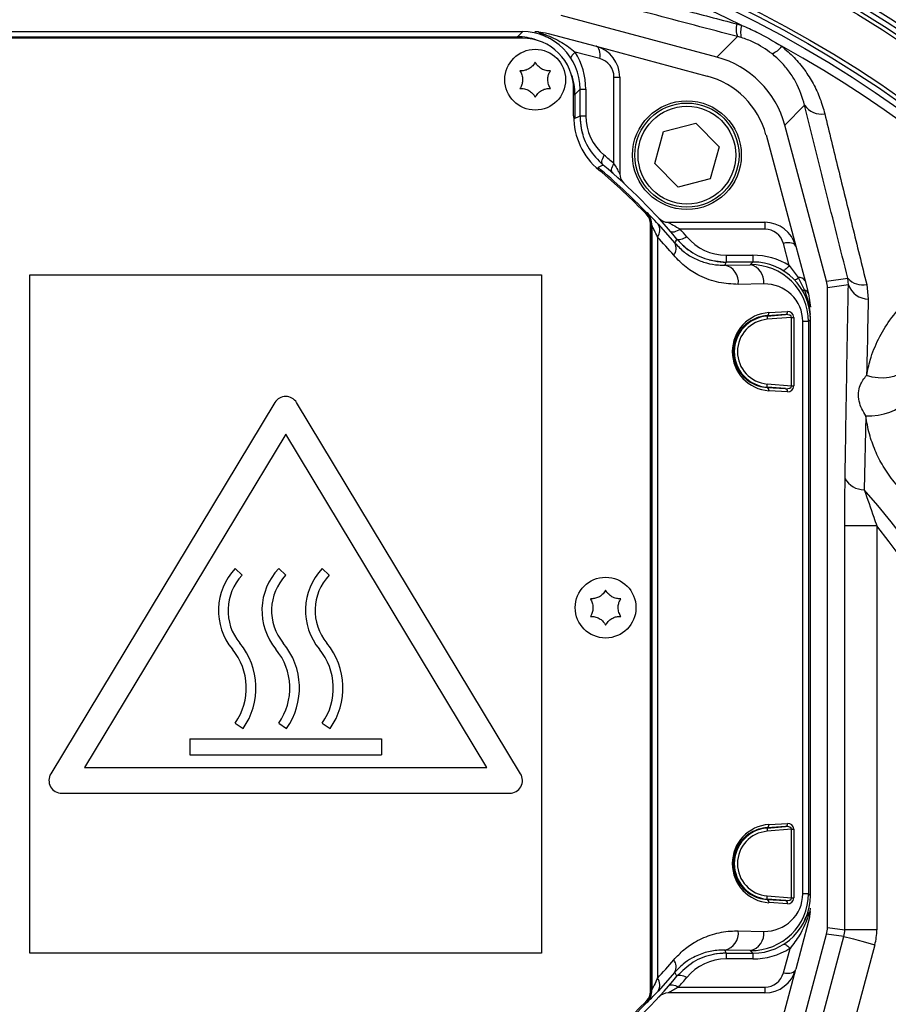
# Model space of a CAD drawing. Extents: x 0 to 8410, y 0 to 5940.
# Tile 31 of 210: x 1647 to 1783, y 2827 to 2981. Entities that reach past the tile are written whole.
import ezdxf

# ---------------------------------------------------------------- set-up
doc = ezdxf.new("R2010")
doc.units = 0
doc.header["$LTSCALE"] = 10
doc.layers.get('0').update_dxf_attribs({"linetype": 'CONTINUOUS'})

msp = doc.modelspace()

# ---------------------------------------------------------------- linework, layer by layer
at = {"color": 7, "linetype": 'CONTINUOUS'}
for p, q in [((1756.17, 2975.36), (1731.79, 2981.89)), ((1725.76, 2979.35), (1635.76, 2979.35)), ((1728.23, 2979.34), (1727.71, 2979.35)), ((1728.42, 2979.19), (1728.23, 2979.34)), ((1729.78, 2979.08), (1737.26, 2977.07)), ((1725.76, 2978.35), (1635.76, 2978.35)), ((1737.26, 2977.07), (1754.63, 2972.42)), ((1740.97, 2972.24), (1740.97, 2957.13)), ((1733.76, 2966.19), (1733.76, 2970.35)), ((1734.76, 2966.19), (1734.76, 2970.35)), ((1747.82, 2963.77), (1752.85, 2965.07)), ((1752.85, 2965.07), (1756.5, 2961.37)), ((1746.44, 2958.76), (1747.82, 2963.77)), ((1773.3, 2940.38), (1766.77, 2964.76)), ((1763.83, 2963.23), (1768.48, 2945.86)), ((1756.5, 2961.37), (1755.12, 2956.36)), ((1750.09, 2955.05), (1746.44, 2958.76)), ((1755.12, 2956.36), (1750.09, 2955.05)), ((1748.54, 2949.56), (1763.65, 2949.56)), ((1745.76, 2829.35), (1745.76, 2949.35)), ((1768.48, 2945.86), (1769.94, 2940.42)), ((1754.97, 2943.7), (1755.76, 2943.52)), ((1761.76, 2943.35), (1757.6, 2943.35)), ((1648.76, 2835.35), (1648.76, 2941.35)), ((1648.76, 2941.35), (1728.76, 2941.35)), ((1728.76, 2941.35), (1728.76, 2835.35)), ((1769.94, 2940.42), (1770.49, 2938.37)), ((1773.43, 2839.36), (1773.43, 2939.35)), ((1770.49, 2938.37), (1770.76, 2936.3)), ((1770.74, 2935.14), (1770.66, 2935.68)), ((1766.86, 2935.14), (1763.99, 2934.96)), ((1770.76, 2934.75), (1770.74, 2935.14)), ((1770.76, 2844.35), (1770.76, 2934.35)), ((1687.05, 2921.39), (1652.05, 2863.39)), ((1725.47, 2863.39), (1690.47, 2921.39)), ((1688.76, 2916.48), (1657.3, 2864.35)), ((1720.22, 2864.35), (1688.76, 2916.48)), ((1680.87, 2895.45), (1681.96, 2894.42)), ((1687.67, 2895.45), (1688.76, 2894.42)), ((1694.47, 2895.45), (1695.56, 2894.42)), ((1680.87, 2871.32), (1682.1, 2870.45)), ((1687.67, 2871.32), (1688.9, 2870.45)), ((1694.47, 2871.32), (1695.7, 2870.45)), ((1673.76, 2868.85), (1703.76, 2868.85)), ((1673.76, 2868.85), (1673.76, 2866.35)), ((1703.76, 2868.85), (1703.76, 2866.35)), ((1673.76, 2866.35), (1703.76, 2866.35)), ((1657.3, 2864.35), (1720.22, 2864.35)), ((1653.76, 2860.35), (1723.76, 2860.35)), ((1770.59, 2841.7), (1770.74, 2841.89)), ((1770.74, 2841.89), (1770.76, 2842.41)), ((1770.49, 2840.34), (1768.48, 2832.85)), ((1766.77, 2813.95), (1773.3, 2838.32)), ((1728.76, 2835.35), (1648.76, 2835.35)), ((1757.6, 2835.35), (1761.76, 2835.35)), ((1763.83, 2815.48), (1768.48, 2832.85)), ((1763.65, 2829.14), (1748.54, 2829.14))]:
    msp.add_line(p, q, dxfattribs=at)
at = {"color": 8, "linetype": 'CONTINUOUS'}
for p, q in [((1759.28, 2980.56), (1760.04, 2980.34)), ((1724.97, 2978.56), (1725.76, 2979.35)), ((1636.55, 2978.56), (1724.97, 2978.56)), ((1724.97, 2978.35), (1724.97, 2978.56)), ((1756.17, 2975.36), (1759.39, 2978.59)), ((1759.97, 2978.42), (1759.39, 2978.59)), ((1737.84, 2975.14), (1734, 2976.17)), ((1740.07, 2958.75), (1740.07, 2972.24)), ((1740.07, 2972.24), (1740.97, 2972.24)), ((1733.76, 2969.56), (1733.97, 2969.56)), ((1734.76, 2970.35), (1733.97, 2969.56)), ((1733.97, 2969.56), (1733.97, 2965.82)), ((1734.76, 2970.35), (1735.66, 2970.35)), ((1735.66, 2970.35), (1735.66, 2966.19)), ((1769.86, 2967.86), (1766.77, 2964.76)), ((1733.77, 2965.82), (1733.97, 2965.82)), ((1734.76, 2966.19), (1735.66, 2966.19)), ((1745.13, 2951.11), (1745.15, 2951.12)), ((1763.65, 2949.56), (1763.65, 2948.49)), ((1745.76, 2949.03), (1745.97, 2949.03)), ((1745.97, 2949.03), (1745.97, 2829.67)), ((1745.99, 2829.66), (1745.99, 2949.04)), ((1746.97, 2949.28), (1749.59, 2946.32)), ((1763.65, 2948.49), (1750.44, 2948.49)), ((1746.87, 2947.26), (1746.87, 2831.44)), ((1767.47, 2942.82), (1766.55, 2946.27)), ((1757.6, 2944.42), (1757.6, 2943.35)), ((1757.6, 2944.42), (1761.76, 2944.42)), ((1761.76, 2944.42), (1761.76, 2943.35)), ((1757.37, 2942.87), (1761.35, 2942.94)), ((1761.35, 2942.94), (1761.76, 2943.35)), ((1767.47, 2942.82), (1768.87, 2940.92)), ((1768.87, 2940.92), (1769.85, 2938.98)), ((1773.3, 2940.38), (1776.62, 2940.82)), ((1776.71, 2939.78), (1776.62, 2940.82)), ((1763.47, 2939.94), (1759.49, 2939.87)), ((1769.85, 2938.98), (1770.48, 2937.06)), ((1776.71, 2939.78), (1773.43, 2939.35)), ((1779.57, 2939.86), (1779.82, 2937.56)), ((1770.48, 2937.06), (1770.74, 2935.14)), ((1763.99, 2934.91), (1766.86, 2935.14)), ((1763.99, 2934.91), (1763.99, 2934.96)), ((1767.8, 2934.71), (1764.03, 2934.41)), ((1764.3, 2935.46), (1767.17, 2935.64)), ((1767.8, 2934.71), (1768.16, 2934.71)), ((1767.8, 2923.99), (1767.8, 2934.71)), ((1768.16, 2934.71), (1768.16, 2923.99)), ((1770.76, 2934.35), (1770.46, 2934.05)), ((1769.58, 2844.65), (1769.58, 2934.05)), ((1770.46, 2934.05), (1769.58, 2934.05)), ((1770.46, 2934.05), (1770.46, 2844.65)), ((1763.99, 2923.8), (1763.99, 2923.75)), ((1766.86, 2923.57), (1763.99, 2923.8)), ((1763.99, 2923.75), (1766.86, 2923.57)), ((1764.03, 2924.3), (1767.8, 2923.99)), ((1767.8, 2923.99), (1768.16, 2923.99)), ((1767.17, 2923.07), (1764.3, 2923.25)), ((1779.42, 2919.31), (1779.18, 2907.78)), ((1776.15, 2839), (1776.15, 2902.12)), ((1781.14, 2902.12), (1776.15, 2902.12)), ((1781.14, 2902.12), (1781.14, 2839)), ((1766.86, 2855.14), (1763.99, 2854.96)), ((1763.99, 2854.91), (1766.86, 2855.14)), ((1763.99, 2854.91), (1763.99, 2854.96)), ((1767.8, 2854.71), (1764.03, 2854.41)), ((1764.3, 2855.46), (1767.17, 2855.64)), ((1767.8, 2854.71), (1768.16, 2854.71)), ((1767.8, 2843.99), (1767.8, 2854.71)), ((1768.16, 2854.71), (1768.16, 2843.99)), ((1763.99, 2843.8), (1763.99, 2843.75)), ((1766.86, 2843.57), (1763.99, 2843.8)), ((1763.99, 2843.75), (1766.86, 2843.57)), ((1764.03, 2844.3), (1767.8, 2843.99)), ((1767.8, 2843.99), (1768.16, 2843.99)), ((1770.46, 2844.65), (1769.58, 2844.65)), ((1770.46, 2844.65), (1770.76, 2844.35)), ((1767.17, 2843.07), (1764.3, 2843.25)), ((1759.49, 2838.83), (1763.47, 2838.76)), ((1773.43, 2839.36), (1776.15, 2839)), ((1781.14, 2839), (1776.15, 2839)), ((1768.98, 2811.73), (1776.01, 2837.96)), ((1776.01, 2837.96), (1773.3, 2838.32)), ((1761.35, 2835.76), (1757.37, 2835.83)), ((1761.76, 2835.35), (1761.35, 2835.76)), ((1766.55, 2832.27), (1767.58, 2836.11)), ((1780.84, 2836.67), (1773.81, 2810.44)), ((1757.6, 2835.35), (1757.6, 2834.45)), ((1761.76, 2834.45), (1757.6, 2834.45)), ((1761.76, 2835.35), (1761.76, 2834.45)), ((1749.59, 2832.38), (1746.97, 2829.43)), ((1745.76, 2829.67), (1745.97, 2829.67)), ((1750.15, 2830.05), (1763.65, 2830.05)), ((1763.65, 2830.05), (1763.65, 2829.14)), ((1745.15, 2827.59), (1745.13, 2827.59))]:
    msp.add_line(p, q, dxfattribs=at)
at = {"color": 8, "linetype": 'CONTINUOUS', "flags": 128}
for points in [[(1733.39, 2975.13), (1733.37, 2975.2), (1733.37, 2975.3), (1733.4, 2975.42), (1733.46, 2975.55), (1733.56, 2975.7), (1733.68, 2975.85), (1733.83, 2976.01), (1734, 2976.17)], [(1737.84, 2975.14), (1737.89, 2975.49), (1737.9, 2975.82), (1737.88, 2976.14), (1737.81, 2976.42), (1737.72, 2976.66), (1737.59, 2976.86), (1737.44, 2976.99), (1737.26, 2977.07)], [(1733.97, 2965.82), (1734.36, 2966), (1734.76, 2966.19)], [(1738.36, 2958.51), (1738.27, 2958.61), (1738.21, 2958.75), (1738.19, 2958.92), (1738.19, 2959.11), (1738.23, 2959.32), (1738.31, 2959.55), (1738.41, 2959.8), (1738.54, 2960.04)], [(1737.47, 2957.96), (1737.5, 2957.99), (1737.54, 2958.04), (1737.57, 2958.08), (1737.59, 2958.1), (1737.59, 2958.11)], [(1738.36, 2958.51), (1738.02, 2958.33), (1737.59, 2958.11)], [(1739.85, 2957.24), (1739.76, 2957.34), (1739.71, 2957.48), (1739.69, 2957.64), (1739.7, 2957.83), (1739.75, 2958.04), (1739.82, 2958.27), (1739.93, 2958.5), (1740.07, 2958.75)], [(1750.44, 2948.49), (1750.19, 2948.34), (1749.95, 2948.21), (1749.71, 2948.11), (1749.5, 2948.04), (1749.31, 2948.01), (1749.15, 2948.01), (1749.02, 2948.05), (1748.92, 2948.12)], [(1751.45, 2947.3), (1751.2, 2947.15), (1750.95, 2947.02), (1750.71, 2946.92), (1750.5, 2946.86), (1750.3, 2946.83), (1750.14, 2946.84), (1750.01, 2946.88), (1749.91, 2946.95)], [(1768.48, 2945.86), (1768.41, 2946.01), (1768.27, 2946.13), (1768.08, 2946.24), (1767.84, 2946.31), (1767.56, 2946.35), (1767.24, 2946.36), (1766.9, 2946.33), (1766.55, 2946.27)], [(1757.6, 2943.35), (1757.45, 2943.03), (1757.37, 2942.87)], [(1767.47, 2942.82), (1767.31, 2942.62), (1767.15, 2942.44), (1767, 2942.29), (1766.85, 2942.17), (1766.72, 2942.09), (1766.61, 2942.04), (1766.51, 2942.02), (1766.45, 2942.04)], [(1763.99, 2934.91), (1763.99, 2934.9), (1763.99, 2934.87), (1764, 2934.82), (1764, 2934.76), (1764.01, 2934.68), (1764.02, 2934.6), (1764.02, 2934.51), (1764.03, 2934.41)], [(1785.02, 2926.51), (1784.81, 2926.09), (1784.39, 2925.74), (1783.8, 2925.46), (1783.07, 2925.29), (1782.23, 2925.21), (1781.34, 2925.25), (1780.43, 2925.39), (1779.55, 2925.63)], [(1763.99, 2923.8), (1763.99, 2923.81), (1763.99, 2923.84), (1764, 2923.89), (1764, 2923.95), (1764.01, 2924.02), (1764.02, 2924.11), (1764.02, 2924.2), (1764.03, 2924.3)], [(1779.42, 2919.31), (1780.36, 2919.32), (1781.35, 2919.42), (1782.31, 2919.62), (1783.19, 2919.88), (1783.93, 2920.21), (1784.5, 2920.58), (1784.84, 2920.97), (1784.95, 2921.35)], [(1763.99, 2854.91), (1763.99, 2854.9), (1763.99, 2854.87), (1764, 2854.82), (1764, 2854.76), (1764.01, 2854.68), (1764.02, 2854.6), (1764.02, 2854.5), (1764.03, 2854.41)], [(1763.99, 2843.8), (1763.99, 2843.81), (1763.99, 2843.84), (1764, 2843.89), (1764, 2843.95), (1764.01, 2844.02), (1764.02, 2844.11), (1764.02, 2844.2), (1764.03, 2844.3)], [(1776.01, 2837.96), (1776.13, 2837.93), (1776.43, 2837.85), (1776.88, 2837.73), (1777.48, 2837.57), (1778.21, 2837.38), (1779.03, 2837.16), (1779.92, 2836.92), (1780.84, 2836.67)], [(1757.37, 2835.83), (1757.45, 2835.67), (1757.6, 2835.35)], [(1766.54, 2836.72), (1766.61, 2836.75), (1766.71, 2836.75), (1766.83, 2836.71), (1766.96, 2836.65), (1767.11, 2836.56), (1767.26, 2836.43), (1767.42, 2836.29), (1767.58, 2836.11)], [(1766.55, 2832.27), (1766.9, 2832.22), (1767.23, 2832.21), (1767.55, 2832.24), (1767.83, 2832.3), (1768.07, 2832.39), (1768.26, 2832.52), (1768.4, 2832.67), (1768.48, 2832.85)], [(1749.91, 2831.75), (1749.74, 2832.09), (1749.59, 2832.38)], [(1749.91, 2831.75), (1750.02, 2831.84), (1750.16, 2831.9), (1750.32, 2831.93), (1750.52, 2831.92), (1750.73, 2831.88), (1750.96, 2831.8), (1751.2, 2831.7), (1751.45, 2831.57)], [(1745.97, 2829.67), (1745.98, 2829.66), (1745.99, 2829.66)], [(1748.64, 2830.26), (1748.75, 2830.35), (1748.88, 2830.4), (1749.05, 2830.42), (1749.24, 2830.41), (1749.45, 2830.37), (1749.67, 2830.29), (1749.91, 2830.18), (1750.15, 2830.05)], [(1744.98, 2827.74), (1745.02, 2827.7), (1745.07, 2827.66), (1745.1, 2827.62), (1745.12, 2827.6), (1745.13, 2827.59)]]:
    msp.add_lwpolyline(points, dxfattribs=at)
at = {"color": 7, "linetype": 'CONTINUOUS'}
for centre, radius in [((1680.76, 2821.35), 240), ((1680.76, 2821.35), 239.9), ((1680.76, 2821.35), 239.75), ((1680.76, 2821.35), 188.5), ((1680.76, 2821.35), 180), ((1727.76, 2971.85), 4.75), ((1751.47, 2960.06), 8.5), ((1751.47, 2960.06), 8.14), ((1738.76, 2889.35), 4.75)]:
    msp.add_circle(centre, radius, dxfattribs=at)
at = {"color": 8, "linetype": 'CONTINUOUS'}
for centre, radius in [((1680.76, 2821.35), 238.27), ((1680.76, 2821.35), 226.65), ((1680.76, 2821.35), 222.78), ((1680.76, 2821.35), 189.3), ((1680.76, 2821.35), 187.87), ((1680.76, 2821.35), 180.63), ((1680.76, 2821.35), 179.11), ((1751.47, 2960.06), 7.64)]:
    msp.add_circle(centre, radius, dxfattribs=at)
at = {"color": 7, "linetype": 'CONTINUOUS'}
for centre, radius, start, end in [((1680.76, 2821.35), 221, 16.1774, 103.8226), ((1680.76, 2821.35), 190, 16.343, 103.657), ((1725.76, 2970.35), 8, 360, 90), ((1735.97, 2972.24), 5, 360, 75), ((1751.27, 2959.86), 13, 15, 75), ((1744.76, 2966.19), 11, 180, 230.2082), ((1744.76, 2966.19), 10, 180, 196.981), ((1680.76, 2889.35), 89, 43.6028, 50.2082), ((1680.76, 2889.35), 90, 39.7914, 50.2086), ((1742.97, 2957.13), 2, 180, 227.4524), ((1743.76, 2949.35), 2, 360, 43.6028), ((1748.54, 2951.56), 2, 222.5476, 270), ((1763.65, 2944.56), 5, 15, 90), ((1757.6, 2953.35), 10, 219.7918, 236.7726), ((1757.6, 2953.35), 10, 259.4118, 270), ((1688.76, 2920.35), 2, 31.1088, 148.8912), ((1687.75, 2888.9), 9.5, 136.4027, 219.5869), ((1687.75, 2888.9), 8, 136.4027, 219.5869), ((1694.55, 2888.9), 9.5, 136.4027, 219.5869), ((1694.55, 2888.9), 8, 136.4027, 219.5869), ((1701.35, 2888.9), 9.5, 136.4027, 219.5869), ((1701.35, 2888.9), 8, 136.4027, 219.5869), ((1673.11, 2876.79), 11, 324.797, 39.5869), ((1679.91, 2876.79), 11, 324.797, 39.5869), ((1686.71, 2876.79), 11, 324.797, 39.5869), ((1673.11, 2876.79), 9.5, 324.797, 39.5869), ((1679.91, 2876.79), 9.5, 324.797, 39.5869), ((1686.71, 2876.79), 9.5, 324.797, 39.5869), ((1680.76, 2821.35), 221, 286.1774, 13.8226), ((1680.76, 2821.35), 190, 286.343, 13.657), ((1653.76, 2862.35), 2, 148.8912, 270), ((1723.76, 2862.35), 2, 270, 31.1088), ((1757.6, 2825.35), 10, 90, 100.5882), ((1763.65, 2834.14), 5, 270, 345), ((1680.76, 2889.35), 90, 309.7914, 320.2086), ((1680.76, 2889.35), 89, 309.7918, 316.3972), ((1743.76, 2829.35), 2, 316.3972, 0), ((1748.54, 2827.14), 2, 90, 137.4524)]:
    msp.add_arc(centre, radius, start, end, dxfattribs=at)
at = {"color": 8, "linetype": 'CONTINUOUS'}
for centre, radius, start, end in [((1680.76, 2821.35), 177.66, 63.4975, 116.5025), ((1761.95, 2979.72), 2.8, 162.6492, 204.0022), ((1762.98, 2979.28), 3.13, 160.179, 195.9752), ((1680.76, 2821.35), 177.66, 118.7772, 61.2228), ((1724.66, 2970.35), 11, 0, 31.9409), ((1763.72, 2978.92), 3.16, 288.9544, 324.3047), ((1737.07, 2972.24), 3, 360, 75), ((1772.47, 2969.61), 3.14, 213.8806, 279.9809), ((1743.66, 2966.19), 8, 180, 230.2082), ((1679.66, 2889.35), 92, 48.9626, 50.2082), ((1680.76, 2889.35), 89.21, 43.8135, 50.4232), ((1647.41, 3052.84), 141.06, 313.7661, 313.8496), ((1742.99, 2949.04), 3, 0.0061, 43.8011), ((1745.4, 2948.35), 1.83, 323.6044, 30.5608), ((1680.76, 2888.42), 92, 39.7918, 40.7654), ((1763.65, 2945.49), 3, 15, 90), ((1405.5, 3125.08), 387.75, 332.5472, 332.6523), ((1757.6, 2952.42), 8, 219.7918, 270), ((1748.03, 2945.51), 1.76, 321.1671, 27.5242), ((1761.76, 2933.42), 11, 58.7071, 90), ((1756.8, 2940.22), 2.72, 352.7734, 77.7638), ((1760.77, 2940.29), 2.72, 352.7764, 77.7608), ((1767.88, 2941.85), 1.37, 287.5359, 316.7096), ((1769.04, 2939.88), 1.05, 30.8233, 99.23), ((1778.88, 2942.76), 2.98, 220.6147, 283.4283), ((1769.71, 2939.38), 0.429, 231.8357, 289.1633), ((1769.58, 2938.06), 0.957, 19.0578, 74.0172), ((1779.92, 2940.99), 3.43, 200.6701, 268.3203), ((1770.52, 2937.31), 0.25, 209.8498, 260.4989), ((1769.54, 2936.28), 1.22, 0.799, 39.669), ((1764.44, 2929.35), 5.57, 94.5812, 265.4188), ((1764.44, 2929.35), 5.07, 94.5812, 265.4188), ((1763.86, 2935.38), 0.444, 286.2232, 9.4021), ((1766.74, 2935.56), 0.444, 286.2287, 9.3966), ((1763.86, 2923.32), 0.444, 350.5931, 73.7693), ((1766.74, 2923.14), 0.444, 350.6068, 73.7555), ((1779.12, 2911.09), 3.31, 207.7589, 271.0369), ((1680.76, 2821.35), 130.98, 138.7124, 41.2876), ((1680.76, 2821.35), 128.84, 141.1805, 38.8195), ((1764.44, 2849.35), 5.57, 94.5812, 265.4188), ((1764.44, 2849.35), 5.07, 94.5812, 265.4188), ((1763.86, 2855.38), 0.444, 286.2291, 9.3962), ((1766.74, 2855.56), 0.444, 286.2345, 9.3907), ((1763.86, 2843.32), 0.444, 350.6038, 73.7709), ((1766.74, 2843.14), 0.444, 350.6093, 73.7655), ((1756.8, 2838.49), 2.72, 282.24, 7.2228), ((1760.78, 2838.42), 2.72, 282.2354, 7.2274), ((1761.76, 2845.45), 11, 270, 301.9409), ((1748.03, 2833.2), 1.76, 332.4732, 38.8362), ((1757.6, 2826.45), 8, 90, 140.2082), ((1745.4, 2830.36), 1.83, 329.4392, 36.3956), ((1680.76, 2890.45), 92, 318.9626, 320.2082), ((1763.65, 2833.05), 3, 270, 345), ((1742.99, 2829.66), 3, 316.2032, 359.9896), ((1680.76, 2889.35), 89.21, 309.5768, 316.1865)]:
    msp.add_arc(centre, radius, start, end, dxfattribs=at)
at = {"color": 7, "linetype": 'CONTINUOUS'}
for centre, major_axis, ratio, start_param, end_param in [((1725.76, 2970.35), (6.37, 6.37), 0.999695, 5.497939, 7.068431), ((1752.27, 2960.86), (-10.62, -10.62), 0.999188, 2.618346, 3.66484), ((1761.76, 2934.35), (6.37, 6.37), 0.999695, 5.497939, 7.068431), ((1769.43, 2939.35), (-3.97, -0.52), 0.99938, 3.010773, 3.272412), ((1761.76, 2844.35), (6.37, -6.37), 0.999695, 5.497939, 7.068431), ((1769.43, 2839.36), (-3.97, 0.52), 0.99938, 3.010773, 3.272412)]:
    msp.add_ellipse(centre, major_axis=major_axis, ratio=ratio, start_param=start_param, end_param=end_param, dxfattribs=at)
at = {"color": 8, "linetype": 'CONTINUOUS'}
for centre, major_axis, ratio, start_param, end_param in [((1724.96, 2969.56), (6.37, 6.37), 0.999729, 0.443047, 0.785246), ((1724.96, 2969.56), (6.37, 6.37), 0.999729, 5.497939, 5.840138), ((1684.37, 2889.35), (85.21, 0), 0.999848, 0.70261, 0.747404), ((1761.35, 2933.94), (8.42, 3.54), 0.983415, 5.891371, 7.461863), ((1763.47, 2933.94), (5.64, 2.4), 0.975196, 5.890715, 7.461206), ((1764.68, 2929.35), (6.12, 0), 0.999848, 1.633341, 4.649844), ((1766.8, 2934.63), (0.999, 0.133), 0.494219, 6.177603, 7.730946), ((1767.16, 2934.63), (0.707, 0.766), 0.923077, 5.497787, 7.05113), ((1766.8, 2924.07), (0.999, -0.133), 0.494219, 4.835424, 6.388768), ((1767.16, 2924.07), (-0.707, 0.766), 0.923077, 2.373648, 3.926991), ((1767.16, 2854.63), (0.707, 0.766), 0.923077, 5.497787, 7.05113), ((1764.68, 2849.35), (6.12, 0), 0.999848, 1.633341, 4.649844), ((1766.8, 2854.63), (0.999, 0.133), 0.494219, 6.177603, 7.730946), ((1761.35, 2844.76), (8.42, -3.54), 0.983415, 5.104508, 6.674999), ((1763.47, 2844.76), (5.64, -2.4), 0.975196, 5.105164, 6.675656), ((1766.8, 2844.07), (0.999, -0.133), 0.494219, 4.835424, 6.388768), ((1767.16, 2844.07), (-0.707, 0.766), 0.923077, 2.373648, 3.926991), ((1772.14, 2839), (3.97, -0.52), 0.997835, 6.152366, 6.414005), ((1772.14, 2839), (-8.93, 1.18), 0.99938, 3.010773, 3.272412), ((1684.37, 2889.35), (85.21, 0), 0.999848, 5.535781, 5.580575)]:
    msp.add_ellipse(centre, major_axis=major_axis, ratio=ratio, start_param=start_param, end_param=end_param, dxfattribs=at)
for points, knots in [([(1380.33, 2861.85), (1381.34, 2868.4), (1383.37, 2881.53), (1388.06, 2900.92), (1393.91, 2920.01), (1401, 2938.65), (1408.88, 2955.89), (1417.37, 2971.74), (1426.25, 2986.29), (1435.94, 3000.34), (1446.39, 3013.84), (1457.56, 3026.71), (1469.42, 3038.92), (1481.97, 3050.42), (1495.16, 3061.22), (1508.96, 3071.28), (1523.3, 3080.56), (1538.11, 3089.01), (1553.35, 3096.61), (1569, 3103.31), (1585.04, 3109.13), (1601.4, 3114.06), (1618.01, 3118.06), (1634.79, 3121.19), (1646.07, 3122.47), (1651.71, 3123.11)], [0, 0, 0, 0, 0.04892, 0.097999, 0.147132, 0.196211, 0.245131, 0.28694, 0.32888, 0.370888, 0.412896, 0.454836, 0.496645, 0.538467, 0.580421, 0.622442, 0.664463, 0.706417, 0.748239, 0.790089, 0.832071, 0.87412, 0.916169, 0.95815, 1, 1, 1, 1]), ([(1671.75, 3117.93), (1665.25, 3117.61), (1653.35, 3117.03), (1636.17, 3114.83), (1620.78, 3112.08), (1606.14, 3108.65), (1592.7, 3104.81), (1579.89, 3100.5), (1567.83, 3095.84), (1555.01, 3090.23), (1541.52, 3083.54), (1527.93, 3075.83), (1515.25, 3067.75), (1503.83, 3059.68), (1493.18, 3051.38), (1483.34, 3042.99), (1473.1, 3033.46), (1462.6, 3022.68), (1452.32, 3010.92), (1443.03, 2999.1), (1434.94, 2987.71), (1427.64, 2976.35), (1421.13, 2965.18), (1414.68, 2952.93), (1408.44, 2939.53), (1402.75, 2925.41), (1397.97, 2911.56), (1394.14, 2898.5), (1391.03, 2885.72), (1388.53, 2873.38), (1387.31, 2865.11), (1386.71, 2861.03)], [0, 0, 0, 0, 0.04677, 0.085628, 0.124486, 0.159101, 0.193717, 0.224961, 0.256206, 0.28669, 0.325543, 0.364397, 0.399007, 0.433618, 0.464858, 0.496098, 0.526578, 0.565414, 0.604249, 0.638844, 0.673439, 0.704665, 0.735891, 0.766357, 0.804224, 0.842091, 0.875804, 0.909517, 0.939928, 0.970339, 1, 1, 1, 1]), ([(1405.32, 2560.49), (1412.02, 2579.46), (1422.27, 2608.51), (1433.69, 2640.5), (1439.2, 2656.59), (1441.77, 2665.72), (1443.5, 2674.23), (1444.45, 2682.05), (1445.02, 2690.79), (1444.88, 2701.24), (1443.5, 2713.28), (1441.11, 2724.35), (1437.92, 2734.36), (1434.63, 2743.48), (1430.96, 2754.61), (1427.61, 2767.95), (1424.64, 2783.44), (1422.68, 2799.1), (1421.81, 2813.16), (1421.72, 2825.55), (1422.16, 2838.72), (1423.59, 2854.3), (1426.36, 2871.13), (1429.94, 2886.73), (1433.74, 2899.75), (1437.72, 2911.24), (1441.67, 2921.29), (1446.04, 2931.19), (1450.86, 2940.95), (1456.12, 2950.52), (1461.8, 2959.93), (1467.88, 2969.11), (1474.31, 2977.98), (1481.06, 2986.5), (1489.71, 2996.52), (1500.62, 3007.81), (1513.27, 3019.2), (1525.71, 3029.06), (1536.7, 3036.8), (1546.94, 3043.26), (1556.33, 3048.65), (1565.95, 3053.66), (1575.83, 3058.29), (1585.93, 3062.52), (1596.26, 3066.34), (1606.78, 3069.71), (1617.37, 3072.61), (1627.97, 3075.05), (1638.59, 3077.03), (1649.32, 3078.57), (1660.16, 3079.66), (1671.07, 3080.3), (1682.07, 3080.48), (1693.1, 3080.18), (1703.27, 3079.5), (1709.73, 3078.76), (1712.53, 3078.44)], [0, 0, 0, 0, 0.085171, 0.130421, 0.143792, 0.157166, 0.170514, 0.180513, 0.190512, 0.207573, 0.224677, 0.241737, 0.255418, 0.269111, 0.282798, 0.305017, 0.327281, 0.349545, 0.371763, 0.386877, 0.401991, 0.427508, 0.453027, 0.474127, 0.495227, 0.510419, 0.525612, 0.54091, 0.556208, 0.57167, 0.587132, 0.602704, 0.618276, 0.633488, 0.6487, 0.674292, 0.699884, 0.720686, 0.741486, 0.756718, 0.77195, 0.787287, 0.802625, 0.818126, 0.833627, 0.849243, 0.86486, 0.88007, 0.89528, 0.910596, 0.925913, 0.941394, 0.956874, 0.972466, 0.988058, 1, 1, 1, 1]), ([(1738.87, 3073.81), (1742.36, 3072.96), (1749.34, 3071.27), (1759.49, 3068.23), (1769.34, 3064.87), (1778.89, 3061.18), (1788.15, 3057.18), (1797.11, 3052.88), (1805.77, 3048.31), (1814.28, 3043.42), (1824.49, 3037.01), (1836.19, 3028.82), (1848.76, 3018.76), (1861.25, 3007.43), (1873.55, 2994.73), (1884.26, 2981.92), (1892.89, 2970.23), (1899.76, 2959.93), (1906.14, 2949.27), (1911.87, 2938.59), (1916.96, 2927.95), (1921.45, 2917.38), (1925.41, 2906.78), (1928.84, 2896.21), (1931.73, 2885.86), (1934.14, 2875.6), (1936.11, 2865.42), (1937.64, 2855.36), (1938.75, 2845.45), (1939.48, 2835.69), (1939.84, 2825.9), (1939.83, 2815.35), (1939.34, 2804.08), (1938.26, 2792.09), (1936.61, 2780.13), (1934.09, 2766.49), (1930.6, 2752.28), (1926.04, 2737.59), (1918.64, 2718.1), (1906.76, 2689.41), (1867.02, 2590.43), (1831.26, 2501.99), (1801.13, 2427.47)], [0, 0, 0, 0, 0.014031, 0.028062, 0.04137, 0.054679, 0.06804, 0.08077, 0.0935, 0.106303, 0.119106, 0.140584, 0.162062, 0.181957, 0.206444, 0.231061, 0.247133, 0.263205, 0.279426, 0.295647, 0.310544, 0.325515, 0.340485, 0.35472, 0.368954, 0.382432, 0.395911, 0.409443, 0.422159, 0.434875, 0.447663, 0.460452, 0.47608, 0.491708, 0.507472, 0.523237, 0.545889, 0.564591, 0.583296, 0.627288, 0.685943, 1, 1, 1, 1]), ([(1792.67, 2430.91), (1822.95, 2505.37), (1858.37, 2592.49), (1895.58, 2685.34), (1905.38, 2709.02), (1912.21, 2725.6), (1918, 2741.28), (1922.47, 2756.13), (1925.74, 2769.78), (1928.2, 2783.34), (1929.92, 2796.95), (1930.89, 2810.81), (1931.09, 2825.07), (1930.46, 2839.49), (1929.01, 2853.66), (1926.83, 2867.37), (1923.95, 2880.78), (1920.27, 2894.19), (1915.74, 2907.71), (1910.39, 2921.1), (1903.77, 2935.2), (1895.86, 2949.57), (1886.53, 2964.06), (1876.47, 2977.56), (1865.68, 2990.17), (1854.91, 3001.22), (1844.12, 3011.04), (1833.47, 3019.72), (1822.18, 3027.93), (1810.29, 3035.59), (1797.73, 3042.7), (1784.88, 3049.03), (1771.79, 3054.57), (1758.61, 3059.29), (1745.14, 3063.28), (1731.38, 3066.53), (1717.43, 3068.99), (1702.64, 3070.75), (1686.93, 3071.67), (1670.36, 3071.53), (1653.49, 3070.28), (1636.54, 3067.83), (1620.69, 3064.41), (1606.17, 3060.33), (1592.92, 3055.8), (1579.91, 3050.49), (1567.15, 3044.43), (1554.72, 3037.66), (1541.71, 3029.59), (1528.47, 3020.13), (1515.16, 3009.18), (1502.91, 2997.62), (1491.63, 2985.45), (1481.08, 2972.47), (1471.31, 2958.59), (1462.37, 2943.88), (1454.63, 2928.94), (1448.03, 2913.74), (1442.85, 2899.32), (1438.85, 2885.75), (1435.85, 2873.12), (1433.58, 2860.86), (1431.96, 2848.85), (1430.93, 2837.36), (1430.41, 2826.07), (1430.37, 2813.62), (1431.04, 2799.76), (1432.64, 2784.57), (1435.1, 2769.43), (1438.06, 2756.18), (1441.19, 2744.77), (1444.23, 2735.19), (1446.81, 2725.42), (1448.56, 2715.42), (1449.64, 2705.25), (1449.98, 2694.97), (1449.57, 2684.62), (1448.42, 2674.54), (1446.62, 2664.8), (1444.18, 2655.43), (1441.12, 2646.21), (1432.27, 2620.35), (1424.75, 2597.47), (1418.24, 2577.68)], [0, 0, 0, 0, 0.166008, 0.194247, 0.206595, 0.218941, 0.231279, 0.241111, 0.250943, 0.260254, 0.269565, 0.279257, 0.288948, 0.298995, 0.309043, 0.318354, 0.327664, 0.337356, 0.347048, 0.357095, 0.367141, 0.379191, 0.390948, 0.402705, 0.413948, 0.42519, 0.434564, 0.444055, 0.453547, 0.463393, 0.47324, 0.483356, 0.492964, 0.502572, 0.512268, 0.521965, 0.531737, 0.541509, 0.552716, 0.564212, 0.575708, 0.587636, 0.599564, 0.609169, 0.618774, 0.628469, 0.638163, 0.647933, 0.657702, 0.669754, 0.681514, 0.693273, 0.704517, 0.715761, 0.727799, 0.739544, 0.751288, 0.762518, 0.773749, 0.78291, 0.79173, 0.800549, 0.80865, 0.816751, 0.824367, 0.831984, 0.842464, 0.852997, 0.86353, 0.874116, 0.881023, 0.887952, 0.894875, 0.901882, 0.908889, 0.915994, 0.9231, 0.930275, 0.936913, 0.943549, 0.950261, 0.956975, 1, 1, 1, 1]), ([(1732.65, 2987.57), (1735.87, 2986.71), (1741.94, 2985.1), (1750.82, 2982.77), (1756.46, 2981.3), (1759.28, 2980.56)], [0, 0, 0, 0, 0.361259, 0.680351, 1, 1, 1, 1]), ([(1759.39, 2978.59), (1754.91, 2979.76), (1745.92, 2982.12), (1736.84, 2984.54), (1732.3, 2985.75)], [0, 0, 0, 0, 0.498942, 1, 1, 1, 1]), ([(1760.04, 2980.34), (1760.84, 2980), (1763, 2979.07), (1765.02, 2977.85), (1766.29, 2977.07)], [0, 0, 0, 0, 0.369586, 1, 1, 1, 1]), ([(1728.42, 2979.19), (1728.71, 2979.09), (1729.88, 2978.71), (1731.91, 2977.8), (1733.33, 2976.69), (1734, 2976.17)], [0, 0, 0, 0, 0.150939, 0.601807, 1, 1, 1, 1]), ([(1764.74, 2975.93), (1763.81, 2976.58), (1762.31, 2977.63), (1760.61, 2978.21), (1759.97, 2978.42)], [0, 0, 0, 0, 0.628405, 1, 1, 1, 1]), ([(1766.29, 2977.07), (1766.95, 2976.5), (1768.28, 2975.36), (1769.91, 2973.37), (1771.26, 2971.22), (1772.34, 2968.91), (1772.79, 2967.32), (1773.02, 2966.52)], [0, 0, 0, 0, 0.196034, 0.389036, 0.586472, 0.791419, 1, 1, 1, 1]), ([(1776.62, 2940.82), (1775.46, 2945.4), (1773.16, 2954.58), (1770.96, 2963.43), (1769.86, 2967.86)], [0, 0, 0, 0, 0.499332, 1, 1, 1, 1]), ([(1773.02, 2966.52), (1773.71, 2963.67), (1775.12, 2957.89), (1777.3, 2949.01), (1778.81, 2942.91), (1779.57, 2939.86)], [0, 0, 0, 0, 0.327024, 0.663309, 1, 1, 1, 1]), ([(1740.07, 2958.75), (1740.14, 2958.62), (1740.36, 2958.23), (1740.66, 2957.69), (1740.89, 2957.29), (1740.96, 2957.15), (1740.97, 2957.13), (1740.97, 2957.13)], [0, 0, 0, 0, 0.170738, 0.547044, 0.785933, 0.922689, 1, 1, 1, 1]), ([(1745.13, 2951.11), (1745.16, 2951.08), (1745.42, 2950.8), (1745.84, 2950.14), (1745.92, 2949.42), (1745.97, 2949.03)], [0, 0, 0, 0, 0.059112, 0.500468, 1, 1, 1, 1]), ([(1746.97, 2949.28), (1746.62, 2949.65), (1745.98, 2950.33), (1745.31, 2951), (1745.21, 2951.08), (1745.15, 2951.12)], [0, 0, 0, 0, 0.3829416, 0.6919982, 1, 1, 1, 1]), ([(1748.54, 2949.56), (1748.54, 2949.56), (1748.56, 2949.55), (1748.67, 2949.49), (1748.9, 2949.36), (1749.44, 2949.07), (1750.05, 2948.72), (1750.44, 2948.49)], [0, 0, 0, 0, 0.077713, 0.225312, 0.26853, 0.525568, 1, 1, 1, 1]), ([(1745.99, 2949.04), (1745.99, 2949.04), (1745.98, 2949.04), (1745.97, 2949.04), (1745.97, 2949.03)], [0, 0, 0, 0, 0.215783, 1, 1, 1, 1]), ([(1746.87, 2947.26), (1746.7, 2947.62), (1746.41, 2948.23), (1746.14, 2948.77), (1746.02, 2949.01), (1746, 2949.03), (1745.99, 2949.04)], [0, 0, 0, 0, 0.430738, 0.733405, 0.844674, 1, 1, 1, 1]), ([(1749.59, 2946.32), (1750.07, 2945.82), (1751.06, 2944.81), (1752.74, 2943.82), (1754.54, 2943.15), (1756.11, 2942.88), (1757.06, 2942.88), (1757.37, 2942.87)], [0, 0, 0, 0, 0.209079, 0.424449, 0.652653, 0.88452, 1, 1, 1, 1]), ([(1759.49, 2939.87), (1758.48, 2939.92), (1756.44, 2940.02), (1753.7, 2941.01), (1751.29, 2942.44), (1750.04, 2943.75), (1749.4, 2944.41)], [0, 0, 0, 0, 0.279881, 0.568171, 0.780862, 1, 1, 1, 1]), ([(1779.55, 2925.63), (1779.72, 2926.44), (1780.15, 2928.44), (1781.34, 2931.36), (1783.22, 2934.5), (1785.75, 2937.36), (1789, 2939.89), (1792.83, 2941.8), (1796.84, 2942.83), (1800.71, 2943.06), (1804.1, 2942.68), (1807.29, 2941.78), (1810.21, 2940.47), (1812.83, 2938.74), (1815.09, 2936.71), (1816.95, 2934.5), (1818.47, 2932.05), (1819.64, 2929.45), (1820.42, 2926.75), (1820.85, 2923.92), (1820.87, 2921.02), (1820.46, 2917.93), (1819.56, 2914.86), (1818.06, 2911.7), (1815.96, 2908.73), (1813.14, 2905.95), (1809.7, 2903.68), (1805.89, 2902.14), (1801.99, 2901.4), (1798.39, 2901.36), (1794.96, 2901.91), (1791.82, 2902.94), (1788.82, 2904.5), (1786.92, 2905.92), (1785.26, 2907.41), (1783.82, 2908.94), (1782.12, 2911.36), (1780.84, 2913.91), (1779.89, 2916.56), (1779.58, 2918.37), (1779.42, 2919.31)], [0, 0, 0, 0, 0.020564, 0.050642, 0.080734, 0.116122, 0.151514, 0.189915, 0.228285, 0.257187, 0.286062, 0.309939, 0.333795, 0.357746, 0.378401, 0.399053, 0.419696, 0.440349, 0.46133, 0.482323, 0.506077, 0.529846, 0.558059, 0.586287, 0.619834, 0.65339, 0.69116, 0.728915, 0.760538, 0.792132, 0.817632, 0.843108, 0.867997, 0.892862, 0.894366, 0.916071, 0.937778, 0.957894, 0.97802, 1, 1, 1, 1]), ([(1776.2, 2909.55), (1776.27, 2914.67), (1776.43, 2924.95), (1776.62, 2934.83), (1776.71, 2939.78)], [0, 0, 0, 0, 0.499305, 1, 1, 1, 1]), ([(1779.82, 2937.56), (1779.75, 2934.64), (1779.66, 2930.69), (1779.57, 2926.68), (1779.55, 2925.63)], [0, 0, 0, 0, 0.740454, 1, 1, 1, 1]), ([(1763.99, 2934.96), (1763.76, 2934.94), (1763.11, 2934.87), (1762.04, 2934.54), (1760.8, 2933.81), (1759.73, 2932.71), (1759, 2931.33), (1758.68, 2929.9), (1758.72, 2928.53), (1759.1, 2927.13), (1759.95, 2925.68), (1761.2, 2924.6), (1762.62, 2923.93), (1763.53, 2923.81), (1763.99, 2923.75)], [0, 0, 0, 0, 0.047704, 0.137275, 0.229716, 0.328245, 0.409623, 0.474732, 0.540043, 0.601383, 0.687042, 0.808456, 0.902607, 1, 1, 1, 1]), ([(1779.42, 2919.31), (1779.2, 2919.68), (1778.76, 2920.4), (1778.33, 2921.65), (1778.22, 2922.95), (1778.54, 2924.36), (1779.16, 2925.15), (1779.55, 2925.63)], [0, 0, 0, 0, 0.1658039, 0.3309267, 0.5160309, 0.7008671, 1, 1, 1, 1]), ([(1776.15, 2902.12), (1776.15, 2902.7), (1776.15, 2904.24), (1776.16, 2906.77), (1776.18, 2908.61), (1776.2, 2909.55)], [0, 0, 0, 0, 0.227447, 0.608994, 1, 1, 1, 1]), ([(1779.18, 2907.78), (1779.68, 2906.35), (1780.33, 2904.47), (1780.99, 2902.57), (1781.14, 2902.12)], [0, 0, 0, 0, 0.764271, 1, 1, 1, 1]), ([(1763.99, 2854.96), (1763.76, 2854.94), (1763.11, 2854.87), (1762.04, 2854.54), (1760.8, 2853.81), (1759.73, 2852.71), (1759, 2851.33), (1758.68, 2849.9), (1758.72, 2848.53), (1759.1, 2847.13), (1759.95, 2845.68), (1761.2, 2844.6), (1762.62, 2843.93), (1763.53, 2843.81), (1763.99, 2843.75)], [0, 0, 0, 0, 0.047704, 0.137276, 0.229716, 0.328246, 0.409624, 0.474728, 0.540045, 0.601384, 0.687039, 0.808456, 0.902607, 1, 1, 1, 1]), ([(1770.59, 2841.7), (1770.5, 2841.4), (1770.12, 2840.23), (1769.2, 2838.21), (1768.1, 2836.78), (1767.58, 2836.11)], [0, 0, 0, 0, 0.15095, 0.601804, 1, 1, 1, 1]), ([(1749.4, 2834.3), (1749.92, 2834.85), (1750.99, 2835.98), (1753.03, 2837.34), (1755.47, 2838.38), (1757.73, 2838.81), (1759.09, 2838.83), (1759.49, 2838.83)], [0, 0, 0, 0, 0.181846, 0.368457, 0.624129, 0.887101, 1, 1, 1, 1]), ([(1757.37, 2835.83), (1757.06, 2835.83), (1756.04, 2835.82), (1754.3, 2835.51), (1752.44, 2834.74), (1750.84, 2833.7), (1750.01, 2832.82), (1749.59, 2832.38)], [0, 0, 0, 0, 0.114921, 0.374271, 0.63879, 0.81764, 1, 1, 1, 1]), ([(1746.87, 2831.44), (1746.69, 2831.07), (1746.4, 2830.44), (1746.1, 2829.86), (1746, 2829.67), (1745.99, 2829.66), (1745.99, 2829.66)], [0, 0, 0, 0, 0.450065, 0.7616, 0.920446, 1, 1, 1, 1]), ([(1745.97, 2829.67), (1745.96, 2829.63), (1745.96, 2829.25), (1745.8, 2828.47), (1745.36, 2827.9), (1745.13, 2827.59)], [0, 0, 0, 0, 0.059099, 0.500482, 1, 1, 1, 1]), ([(1750.15, 2830.05), (1750.03, 2829.98), (1749.64, 2829.75), (1749.1, 2829.45), (1748.69, 2829.23), (1748.55, 2829.15), (1748.54, 2829.14), (1748.54, 2829.14)], [0, 0, 0, 0, 0.170759, 0.547043, 0.78594, 0.922692, 1, 1, 1, 1]), ([(1745.15, 2827.59), (1745.2, 2827.62), (1745.29, 2827.69), (1745.93, 2828.33), (1746.6, 2829.04), (1746.97, 2829.43)], [0, 0, 0, 0, 0.277008, 0.598803, 1, 1, 1, 1])]:
    msp.add_open_spline(points, degree=3, knots=knots, dxfattribs=at)
at = {"color": 7, "linetype": 'CONTINUOUS'}
for points, knots in [([(1728.23, 2979.34), (1728.74, 2979.28), (1729.27, 2979.22), (1729.77, 2979.08), (1729.78, 2979.08)], [0, 0, 0, 0, 0.9917, 1, 1, 1, 1]), ([(1730, 2978.29), (1729.61, 2978.47), (1729.04, 2978.74), (1728.56, 2979.08), (1728.42, 2979.19)], [0, 0, 0, 0, 0.6917376, 1, 1, 1, 1]), ([(1769.86, 2967.86), (1769.49, 2969.07), (1768.94, 2970.83), (1767.52, 2973.07), (1766.29, 2974.59), (1765.26, 2975.49), (1764.74, 2975.93)], [0, 0, 0, 0, 0.423251, 0.614479, 0.810255, 1, 1, 1, 1]), ([(1727.76, 2974.6), (1727.64, 2974.41), (1727.4, 2974.01), (1726.83, 2973.55), (1726.2, 2973.29), (1725.71, 2973.22), (1725.45, 2973.23), (1725.38, 2973.23)], [0, 0, 0, 0, 0.24692, 0.497748, 0.710425, 0.920033, 1, 1, 1, 1]), ([(1730.14, 2973.23), (1729.91, 2973.23), (1729.45, 2973.24), (1728.76, 2973.51), (1728.22, 2973.92), (1727.92, 2974.31), (1727.79, 2974.54), (1727.76, 2974.6)], [0, 0, 0, 0, 0.2469232, 0.4977567, 0.7104477, 0.9200412, 1, 1, 1, 1]), ([(1725.38, 2973.23), (1725.49, 2973.03), (1725.71, 2972.62), (1725.82, 2971.89), (1725.73, 2971.22), (1725.55, 2970.76), (1725.42, 2970.54), (1725.38, 2970.48)], [0, 0, 0, 0, 0.246913, 0.497754, 0.710421, 0.920021, 1, 1, 1, 1]), ([(1730.14, 2970.48), (1730.03, 2970.68), (1729.81, 2971.08), (1729.7, 2971.81), (1729.78, 2972.49), (1729.96, 2972.94), (1730.1, 2973.17), (1730.14, 2973.23)], [0, 0, 0, 0, 0.246915, 0.497754, 0.710418, 0.920017, 1, 1, 1, 1]), ([(1725.38, 2970.48), (1725.61, 2970.47), (1726.07, 2970.47), (1726.76, 2970.2), (1727.3, 2969.78), (1727.6, 2969.4), (1727.73, 2969.17), (1727.76, 2969.1)], [0, 0, 0, 0, 0.246924, 0.497757, 0.710449, 0.920037, 1, 1, 1, 1]), ([(1727.76, 2969.1), (1727.88, 2969.3), (1728.11, 2969.7), (1728.69, 2970.15), (1729.32, 2970.42), (1729.81, 2970.49), (1730.07, 2970.48), (1730.14, 2970.48)], [0, 0, 0, 0, 0.2469195, 0.49774, 0.7104252, 0.9200246, 1, 1, 1, 1]), ([(1734.76, 2966.19), (1734.8, 2965.52), (1734.91, 2963.73), (1735.99, 2960.92), (1737.57, 2959.31), (1738.36, 2958.51)], [0, 0, 0, 0, 0.230561, 0.61528, 1, 1, 1, 1]), ([(1749.91, 2946.95), (1750.37, 2946.46), (1751.6, 2945.16), (1754.23, 2943.69), (1756.47, 2943.46), (1757.6, 2943.35)], [0, 0, 0, 0, 0.23056, 0.615282, 1, 1, 1, 1]), ([(1738.76, 2892.1), (1738.64, 2891.91), (1738.4, 2891.51), (1737.83, 2891.05), (1737.2, 2890.79), (1736.71, 2890.72), (1736.45, 2890.73), (1736.38, 2890.73)], [0, 0, 0, 0, 0.246911, 0.497761, 0.710429, 0.920026, 1, 1, 1, 1]), ([(1741.14, 2890.73), (1740.91, 2890.73), (1740.45, 2890.74), (1739.76, 2891.01), (1739.22, 2891.42), (1738.92, 2891.81), (1738.79, 2892.04), (1738.76, 2892.1)], [0, 0, 0, 0, 0.2469296, 0.4977603, 0.7104174, 0.9200378, 1, 1, 1, 1]), ([(1736.38, 2890.73), (1736.49, 2890.53), (1736.71, 2890.12), (1736.82, 2889.39), (1736.73, 2888.72), (1736.55, 2888.26), (1736.42, 2888.04), (1736.38, 2887.98)], [0, 0, 0, 0, 0.246915, 0.497754, 0.710418, 0.920017, 1, 1, 1, 1]), ([(1741.14, 2887.98), (1741.03, 2888.18), (1740.81, 2888.58), (1740.7, 2889.31), (1740.78, 2889.99), (1740.96, 2890.44), (1741.1, 2890.67), (1741.14, 2890.73)], [0, 0, 0, 0, 0.246915, 0.497754, 0.710418, 0.920017, 1, 1, 1, 1]), ([(1736.38, 2887.98), (1736.61, 2887.97), (1737.07, 2887.97), (1737.76, 2887.7), (1738.3, 2887.28), (1738.6, 2886.9), (1738.73, 2886.67), (1738.76, 2886.6)], [0, 0, 0, 0, 0.246932, 0.497765, 0.710448, 0.920041, 1, 1, 1, 1]), ([(1738.76, 2886.6), (1738.88, 2886.8), (1739.11, 2887.2), (1739.69, 2887.65), (1740.32, 2887.92), (1740.81, 2887.99), (1741.07, 2887.98), (1741.14, 2887.98)], [0, 0, 0, 0, 0.246918, 0.497744, 0.710427, 0.920025, 1, 1, 1, 1]), ([(1770.74, 2841.89), (1770.68, 2841.37), (1770.62, 2840.84), (1770.49, 2840.34), (1770.49, 2840.34)], [0, 0, 0, 0, 0.991707, 1, 1, 1, 1]), ([(1769.7, 2840.11), (1769.88, 2840.51), (1770.14, 2841.07), (1770.49, 2841.55), (1770.59, 2841.7)], [0, 0, 0, 0, 0.691745, 1, 1, 1, 1]), ([(1757.6, 2835.35), (1756.93, 2835.31), (1755.14, 2835.2), (1752.33, 2834.12), (1750.72, 2832.54), (1749.91, 2831.75)], [0, 0, 0, 0, 0.230561, 0.615281, 1, 1, 1, 1])]:
    msp.add_open_spline(points, degree=3, knots=knots, dxfattribs=at)

doc.saveas('drawing.dxf')
